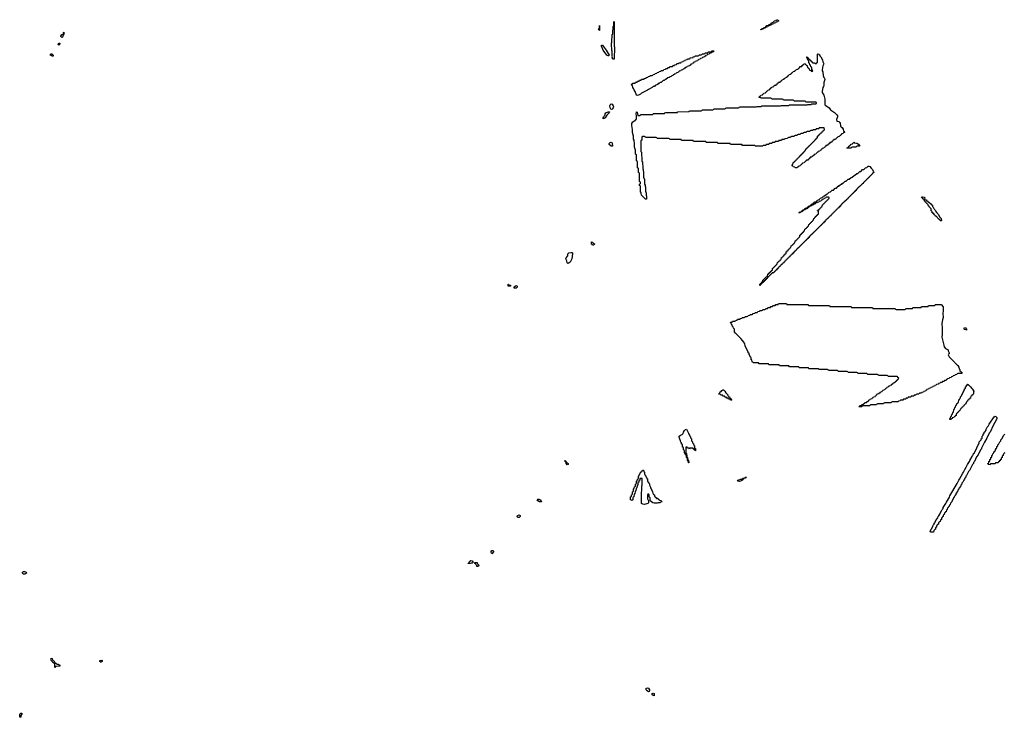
# Model space of a CAD drawing. Header units: inches. Extents: x 2550115 to 2887259, y 311850 to 494471.
# Tile 72 of 115: x 2709609 to 2729720, y 440128 to 454371. Entities that reach past the tile are written whole.
import ezdxf

# ---------------------------------------------------------------- set-up
doc = ezdxf.new("R2010")
doc.units = ezdxf.units.IN
doc.header["$MEASUREMENT"] = 0
for name, color, linetype in [('C7404', 7, 'Continuous'), ('C7414', 7, 'Continuous'), ('C7415', 7, 'Continuous'), ('C7424', 7, 'Continuous'), ('C7425', 7, 'Continuous')]:
    doc.layers.add(name, color=color, linetype=linetype)

msp = doc.modelspace()

# ---------------------------------------------------------------- linework, layer by layer
at = {"layer": 'C7404', "color": 6}
for points in [[(2709710, 443049), (2709689, 443050), (2709669, 443070), (2709669, 443090), (2709690, 443106), (2709710, 443106), (2709730, 443098), (2709742, 443090), (2709750, 443074), (2709751, 443070), (2709730, 443054)], [(2709630, 440128), (2709609, 440129), (2709609, 440190), (2709630, 440212), (2709650, 440211), (2709651, 440190), (2709632, 440168)]]:
    msp.add_lwpolyline(points, close=True, dxfattribs=at)
at = {"layer": 'C7414', "color": 6}
for points in [[(2719630, 448928), (2719586, 448930), (2719588, 448970), (2719594, 448970), (2719598, 448958), (2719634, 448950), (2719634, 448930)], [(2719750, 448888), (2719706, 448890), (2719710, 448914), (2719726, 448930), (2719750, 448941), (2719760, 448940), (2719771, 448930), (2719771, 448910)], [(2719810, 444209), (2719786, 444210), (2719776, 444216), (2719769, 444230), (2719778, 444250), (2719810, 444265), (2719831, 444250), (2719831, 444229)], [(2719250, 443468), (2719238, 443490), (2719238, 443510), (2719250, 443532), (2719270, 443532), (2719292, 443510)], [(2718768, 443268), (2718770, 443274), (2718782, 443278), (2718798, 443310), (2718826, 443330), (2718850, 443322), (2718874, 443290), (2718850, 443278), (2718830, 443278), (2718810, 443269)], [(2718970, 443209), (2718948, 443210), (2718946, 443230), (2718926, 443250), (2718922, 443262), (2718906, 443270), (2718906, 443290), (2718952, 443290), (2718954, 443270), (2718991, 443230)], [(2710330, 441146), (2710327, 441207), (2710322, 441222), (2710310, 441226), (2710302, 441242), (2710286, 441250), (2710282, 441262), (2710270, 441266), (2710262, 441282), (2710250, 441286), (2710250, 441332), (2710272, 441330), (2710278, 441298), (2710294, 441290), (2710298, 441278), (2710310, 441274), (2710318, 441258), (2710330, 441254), (2710334, 441234), (2710350, 441232), (2710371, 441211), (2710394, 441210), (2710430, 441194), (2710430, 441169), (2710352, 441168), (2710338, 441162)], [(2711270, 441249), (2711262, 441262), (2711247, 441267), (2711246, 441290), (2711290, 441294), (2711294, 441290), (2711292, 441270), (2711278, 441262)]]:
    msp.add_lwpolyline(points, close=True, dxfattribs=at)
at = {"layer": 'C7415', "color": 6}
for points in [[(2710470, 454009), (2710450, 454028), (2710450, 454034), (2710470, 454071), (2710488, 454072), (2710502, 454078), (2710506, 454110), (2710510, 454114), (2710514, 454110), (2710514, 454070), (2710498, 454062), (2710490, 454026), (2710484, 454016)], [(2710410, 453846), (2710402, 453862), (2710388, 453870), (2710407, 453873), (2710410, 453891), (2710431, 453891), (2710432, 453870), (2710414, 453866)], [(2710268, 453628), (2710262, 453642), (2710230, 453646), (2710226, 453650), (2710242, 453658), (2710247, 453673), (2710270, 453674), (2710278, 453658), (2710294, 453650), (2710294, 453630), (2710290, 453628)]]:
    msp.add_lwpolyline(points, close=True, dxfattribs=at)
at = {"layer": 'C7424', "color": 6}
for points in [[(2725797, 450000), (2725794, 449990), (2725778, 449982), (2725770, 449966), (2725758, 449962), (2725750, 449946), (2725738, 449942), (2725730, 449926), (2725718, 449922), (2725710, 449906), (2725698, 449902), (2725690, 449886), (2725678, 449882), (2725670, 449866), (2725658, 449862), (2725654, 449850), (2725638, 449842), (2725634, 449830), (2725618, 449822), (2725610, 449806), (2725598, 449802), (2725590, 449786), (2725578, 449782), (2725570, 449766), (2725558, 449762), (2725550, 449746), (2725538, 449742), (2725530, 449726), (2725518, 449722), (2725514, 449710), (2725498, 449702), (2725494, 449690), (2725478, 449682), (2725470, 449666), (2725458, 449662), (2725454, 449650), (2725438, 449642), (2725434, 449630), (2725418, 449622), (2725410, 449606), (2725398, 449602), (2725390, 449586), (2725378, 449582), (2725374, 449570), (2725358, 449562), (2725354, 449550), (2725338, 449542), (2725330, 449526), (2725318, 449522), (2725310, 449506), (2725298, 449502), (2725294, 449490), (2725278, 449482), (2725270, 449466), (2725258, 449462), (2725250, 449446), (2725238, 449442), (2725230, 449426), (2725218, 449422), (2725214, 449410), (2725198, 449402), (2725190, 449386), (2725178, 449382), (2725174, 449370), (2725158, 449362), (2725150, 449346), (2725138, 449342), (2725134, 449330), (2725118, 449322), (2725110, 449306), (2725098, 449302), (2725090, 449286), (2725078, 449282), (2725070, 449266), (2725058, 449262), (2725050, 449246), (2725038, 449242), (2725034, 449230), (2725018, 449222), (2725010, 449206), (2724978, 449202), (2724973, 449187), (2724958, 449182), (2724953, 449167), (2724938, 449162), (2724933, 449147), (2724918, 449142), (2724913, 449127), (2724898, 449122), (2724893, 449107), (2724878, 449102), (2724873, 449087), (2724858, 449082), (2724853, 449067), (2724838, 449062), (2724833, 449047), (2724818, 449042), (2724813, 449027), (2724798, 449022), (2724793, 449007), (2724778, 449002), (2724773, 448987), (2724758, 448982), (2724753, 448967), (2724738, 448962), (2724730, 448946), (2724726, 448946), (2724727, 448973), (2724742, 448978), (2724747, 448993), (2724762, 448998), (2724767, 449013), (2724782, 449018), (2724787, 449053), (2724802, 449058), (2724807, 449073), (2724822, 449078), (2724827, 449093), (2724842, 449098), (2724847, 449113), (2724862, 449118), (2724867, 449133), (2724882, 449138), (2724887, 449173), (2724902, 449178), (2724907, 449193), (2724922, 449198), (2724927, 449213), (2724942, 449218), (2724947, 449233), (2724962, 449238), (2724967, 449253), (2724982, 449258), (2724987, 449293), (2725002, 449298), (2725007, 449313), (2725022, 449318), (2725027, 449333), (2725042, 449338), (2725047, 449353), (2725062, 449358), (2725067, 449373), (2725082, 449378), (2725087, 449413), (2725102, 449418), (2725107, 449433), (2725122, 449438), (2725127, 449453), (2725142, 449458), (2725147, 449473), (2725162, 449478), (2725167, 449513), (2725182, 449518), (2725187, 449533), (2725202, 449538), (2725207, 449553), (2725222, 449558), (2725227, 449573), (2725242, 449578), (2725247, 449593), (2725262, 449598), (2725267, 449633), (2725282, 449638), (2725287, 449653), (2725302, 449658), (2725307, 449673), (2725322, 449678), (2725327, 449693), (2725342, 449698), (2725347, 449713), (2725362, 449718), (2725367, 449753), (2725382, 449758), (2725387, 449773), (2725402, 449778), (2725407, 449793), (2725422, 449798), (2725427, 449813), (2725442, 449818), (2725447, 449853), (2725462, 449858), (2725467, 449873), (2725482, 449878), (2725487, 449893), (2725502, 449898), (2725507, 449913), (2725522, 449918), (2725527, 449933), (2725542, 449938), (2725547, 449973), (2725562, 449978), (2725567, 449993), (2725582, 449998), (2725583, 450000)], [(2729733, 445527), (2729718, 445522), (2729713, 445507), (2729698, 445502), (2729694, 445470), (2729678, 445462), (2729674, 445430), (2729658, 445422), (2729654, 445390), (2729638, 445382), (2729633, 445367), (2729618, 445362), (2729613, 445347), (2729598, 445342), (2729593, 445327), (2729538, 445322), (2729530, 445306), (2729450, 445306), (2729438, 445302), (2729430, 445286), (2729387, 445287), (2729386, 445310), (2729402, 445318), (2729406, 445350), (2729422, 445358), (2729426, 445390), (2729442, 445398), (2729448, 445430), (2729462, 445438), (2729468, 445470), (2729482, 445478), (2729488, 445510), (2729502, 445518), (2729508, 445532), (2729509, 445551), (2729526, 445554), (2729530, 445574), (2729547, 445593), (2729550, 445614), (2729568, 445632), (2729570, 445654), (2729588, 445672), (2729589, 445690), (2729609, 445711), (2729630, 445754), (2729648, 445772), (2729649, 445790), (2729669, 445811), (2729709, 445890), (2729728, 445910)]]:
    msp.add_lwpolyline(points, dxfattribs=at)
for points in [[(2721330, 449769), (2721306, 449770), (2721302, 449782), (2721288, 449788), (2721290, 449834), (2721310, 449832), (2721314, 449814), (2721330, 449812), (2721350, 449792), (2721350, 449786)], [(2720810, 449395), (2720798, 449398), (2720790, 449406), (2720783, 449450), (2720767, 449490), (2720769, 449510), (2720806, 449550), (2720808, 449590), (2720816, 449604), (2720826, 449610), (2720870, 449619), (2720890, 449616), (2720898, 449610), (2720903, 449590), (2720887, 449490), (2720850, 449422), (2720830, 449409)], [(2725290, 448554), (2725710, 448554), (2725718, 448538), (2725730, 448534), (2726150, 448534), (2726158, 448518), (2726170, 448514), (2726590, 448514), (2726598, 448498), (2726610, 448494), (2727030, 448494), (2727038, 448478), (2727050, 448474), (2727490, 448474), (2727498, 448458), (2727510, 448454), (2727690, 448454), (2727702, 448458), (2727710, 448474), (2727830, 448474), (2727842, 448478), (2727850, 448494), (2728010, 448494), (2728022, 448498), (2728030, 448514), (2728150, 448514), (2728162, 448518), (2728170, 448534), (2728290, 448534), (2728302, 448538), (2728310, 448554), (2728430, 448554), (2728470, 448512), (2728472, 448492), (2728470, 448430), (2728461, 448370), (2728469, 448290), (2728456, 448244), (2728447, 448167), (2728452, 448070), (2728450, 447950), (2728444, 447890), (2728484, 447724), (2728495, 447695), (2728520, 447660), (2728530, 447651), (2728572, 447632), (2728572, 447610), (2728592, 447570), (2728592, 447550), (2728578, 447542), (2728574, 447530), (2728591, 447490), (2728638, 447438), (2728711, 447370), (2728716, 447356), (2728730, 447351), (2728736, 447336), (2728750, 447331), (2728757, 447317), (2728771, 447310), (2728790, 447274), (2728800, 447240), (2728811, 447230), (2728813, 447193), (2728834, 447190), (2728838, 447178), (2728850, 447174), (2728850, 447146), (2728770, 447146), (2728758, 447142), (2728753, 447127), (2728718, 447122), (2728710, 447106), (2728678, 447102), (2728670, 447086), (2728638, 447082), (2728633, 447067), (2728598, 447062), (2728590, 447046), (2728558, 447042), (2728553, 447027), (2728538, 447022), (2728533, 447007), (2728498, 447002), (2728493, 446987), (2728458, 446982), (2728450, 446966), (2728418, 446962), (2728413, 446947), (2728378, 446942), (2728373, 446927), (2728338, 446922), (2728330, 446906), (2728298, 446902), (2728293, 446887), (2728258, 446882), (2728253, 446867), (2728218, 446862), (2728210, 446846), (2728178, 446842), (2728170, 446826), (2728138, 446822), (2728133, 446807), (2728118, 446802), (2728113, 446787), (2728078, 446782), (2728070, 446766), (2728038, 446762), (2728030, 446746), (2727990, 446746), (2727978, 446742), (2727970, 446726), (2727930, 446726), (2727918, 446722), (2727913, 446707), (2727878, 446702), (2727870, 446686), (2727830, 446686), (2727818, 446682), (2727810, 446666), (2727770, 446666), (2727758, 446662), (2727750, 446646), (2727718, 446642), (2727710, 446626), (2727670, 446626), (2727658, 446622), (2727650, 446606), (2727610, 446606), (2727598, 446602), (2727593, 446587), (2727558, 446582), (2727550, 446566), (2727430, 446566), (2727418, 446562), (2727410, 446546), (2727270, 446546), (2727258, 446542), (2727250, 446526), (2727130, 446526), (2727118, 446522), (2727110, 446506), (2726990, 446506), (2726978, 446502), (2726970, 446486), (2726830, 446486), (2726818, 446482), (2726810, 446466), (2726750, 446466), (2726746, 446470), (2726762, 446478), (2726770, 446492), (2726802, 446498), (2726810, 446514), (2726842, 446518), (2726846, 446530), (2726862, 446538), (2726870, 446554), (2726902, 446558), (2726910, 446574), (2726942, 446578), (2726950, 446612), (2726967, 446613), (2726982, 446618), (2726990, 446632), (2727022, 446638), (2727026, 446650), (2727042, 446658), (2727046, 446670), (2727082, 446678), (2727086, 446690), (2727102, 446698), (2727110, 446714), (2727122, 446718), (2727126, 446730), (2727162, 446738), (2727166, 446750), (2727186, 446754), (2727190, 446772), (2727222, 446778), (2727226, 446790), (2727242, 446798), (2727246, 446810), (2727282, 446818), (2727286, 446830), (2727302, 446838), (2727306, 446850), (2727322, 446858), (2727326, 446870), (2727350, 446874), (2727370, 446894), (2727382, 446898), (2727388, 446912), (2727422, 446918), (2727426, 446930), (2727442, 446938), (2727450, 446954), (2727470, 446954), (2727487, 446973), (2727502, 446978), (2727507, 446993), (2727522, 446998), (2727527, 447013), (2727542, 447018), (2727547, 447033), (2727562, 447038), (2727566, 447050), (2727562, 447062), (2727547, 447067), (2727542, 447082), (2727530, 447086), (2727350, 447086), (2727342, 447102), (2727330, 447106), (2727150, 447106), (2727142, 447122), (2727130, 447126), (2726930, 447126), (2726922, 447142), (2726910, 447146), (2726730, 447146), (2726722, 447162), (2726710, 447166), (2726530, 447166), (2726522, 447182), (2726510, 447186), (2726330, 447186), (2726322, 447202), (2726310, 447206), (2726130, 447206), (2726122, 447222), (2726110, 447226), (2725930, 447226), (2725922, 447242), (2725910, 447246), (2725730, 447246), (2725722, 447262), (2725710, 447266), (2725530, 447266), (2725522, 447282), (2725510, 447286), (2725330, 447286), (2725322, 447302), (2725310, 447306), (2725130, 447306), (2725122, 447322), (2725110, 447326), (2724910, 447326), (2724902, 447342), (2724890, 447346), (2724710, 447346), (2724702, 447362), (2724690, 447366), (2724590, 447366), (2724582, 447382), (2724570, 447386), (2724566, 447426), (2724549, 447430), (2724548, 447468), (2724542, 447482), (2724530, 447486), (2724522, 447522), (2724510, 447526), (2724506, 447566), (2724490, 447568), (2724489, 447590), (2724430, 447708), (2724418, 447758), (2724410, 447766), (2724402, 447790), (2724370, 447819), (2724340, 447860), (2724240, 447960), (2724226, 447970), (2724222, 447982), (2724207, 447987), (2724206, 448050), (2724188, 448070), (2724182, 448102), (2724170, 448106), (2724162, 448142), (2724146, 448150), (2724142, 448182), (2724130, 448186), (2724127, 448193), (2724162, 448198), (2724170, 448214), (2724210, 448214), (2724222, 448218), (2724227, 448233), (2724262, 448238), (2724270, 448254), (2724310, 448254), (2724322, 448258), (2724327, 448273), (2724362, 448278), (2724370, 448294), (2724410, 448294), (2724422, 448298), (2724430, 448314), (2724470, 448314), (2724482, 448318), (2724487, 448333), (2724522, 448338), (2724530, 448354), (2724570, 448354), (2724582, 448358), (2724587, 448373), (2724622, 448378), (2724630, 448394), (2724670, 448394), (2724682, 448398), (2724687, 448413), (2724722, 448418), (2724730, 448434), (2724770, 448434), (2724782, 448438), (2724790, 448454), (2724830, 448454), (2724842, 448458), (2724847, 448473), (2724882, 448478), (2724890, 448494), (2724930, 448494), (2724942, 448498), (2724947, 448513), (2724982, 448518), (2724990, 448534), (2725030, 448534), (2725042, 448538), (2725050, 448554), (2725090, 448554), (2725102, 448558), (2725110, 448574), (2725270, 448574), (2725278, 448558)], [(2728950, 448029), (2728938, 448038), (2728910, 448044), (2728902, 448050), (2728899, 448070), (2728910, 448085), (2728930, 448082), (2728951, 448050)], [(2728630, 446206), (2728607, 446207), (2728606, 446230), (2728622, 446238), (2728626, 446270), (2728642, 446278), (2728646, 446310), (2728662, 446318), (2728666, 446350), (2728682, 446358), (2728688, 446410), (2728702, 446418), (2728710, 446454), (2728722, 446458), (2728730, 446494), (2728742, 446498), (2728750, 446534), (2728762, 446538), (2728770, 446554), (2728782, 446558), (2728789, 446610), (2728806, 446614), (2728810, 446634), (2728826, 446650), (2728828, 446670), (2728846, 446690), (2728850, 446714), (2728868, 446732), (2728870, 446754), (2728888, 446772), (2728890, 446794), (2728908, 446812), (2728910, 446832), (2728929, 446851), (2728930, 446872), (2728949, 446891), (2728949, 446910), (2728967, 446913), (2728969, 446930), (2728974, 446930), (2728978, 446918), (2728990, 446914), (2729030, 446878), (2729058, 446838), (2729070, 446831), (2729094, 446794), (2729102, 446790), (2729094, 446770), (2729094, 446730), (2729078, 446722), (2729074, 446710), (2729058, 446702), (2729050, 446686), (2729038, 446682), (2729030, 446646), (2729018, 446642), (2729014, 446630), (2728998, 446622), (2728990, 446606), (2728978, 446602), (2728970, 446586), (2728958, 446582), (2728954, 446570), (2728938, 446562), (2728934, 446530), (2728918, 446522), (2728910, 446506), (2728898, 446502), (2728894, 446490), (2728878, 446482), (2728870, 446466), (2728858, 446462), (2728850, 446446), (2728838, 446442), (2728833, 446427), (2728818, 446422), (2728814, 446390), (2728798, 446382), (2728794, 446370), (2728778, 446362), (2728770, 446346), (2728758, 446342), (2728753, 446327), (2728738, 446322), (2728734, 446290), (2728718, 446282), (2728710, 446266), (2728698, 446262), (2728690, 446246), (2728658, 446242), (2728653, 446227), (2728638, 446222)], [(2724130, 446606), (2724122, 446622), (2724090, 446626), (2724082, 446642), (2724050, 446646), (2724042, 446662), (2724010, 446666), (2724002, 446682), (2723970, 446686), (2723962, 446702), (2723930, 446706), (2723922, 446722), (2723886, 446726), (2723886, 446730), (2723902, 446738), (2723918, 446770), (2723937, 446783), (2723950, 446802), (2723970, 446811), (2723990, 446811), (2723998, 446798), (2724011, 446790), (2724031, 446751), (2724070, 446714), (2724074, 446694), (2724090, 446692), (2724094, 446674), (2724110, 446672), (2724118, 446638), (2724130, 446634), (2724138, 446618), (2724154, 446610), (2724150, 446606)], [(2728270, 443908), (2728210, 443910), (2728207, 443930), (2728230, 443978), (2728259, 444021), (2728270, 444051), (2728287, 444073), (2728290, 444091), (2728301, 444099), (2728310, 444122), (2728323, 444137), (2728330, 444158), (2728359, 444201), (2728370, 444231), (2728380, 444240), (2728403, 444277), (2728410, 444298), (2728439, 444341), (2728450, 444371), (2728468, 444392), (2728474, 444410), (2728525, 444495), (2728530, 444511), (2728540, 444520), (2728598, 444622), (2728610, 444651), (2728757, 444903), (2728790, 444970), (2728807, 444993), (2728870, 445110), (2728885, 445130), (2728914, 445190), (2728944, 445236), (2728970, 445291), (2729009, 445350), (2729014, 445370), (2729064, 445450), (2729069, 445471), (2729084, 445490), (2729089, 445511), (2729109, 445530), (2729208, 445730), (2729207, 445753), (2729246, 445790), (2729247, 445813), (2729266, 445830), (2729266, 445870), (2729286, 445890), (2729290, 445914), (2729302, 445918), (2729308, 445932), (2729309, 445950), (2729326, 445954), (2729326, 445966), (2729348, 445992), (2729350, 446014), (2729370, 446052), (2729389, 446071), (2729410, 446112), (2729510, 446262), (2729530, 446276), (2729550, 446271), (2729570, 446250), (2729570, 446230), (2729563, 446210), (2729495, 446085), (2729430, 445949), (2729413, 445927), (2729366, 445830), (2729316, 445744), (2729270, 445649), (2729254, 445626), (2729251, 445610), (2729234, 445586), (2729230, 445569), (2729198, 445522), (2729185, 445490), (2729155, 445445), (2729111, 445350), (2729091, 445330), (2729090, 445309), (2729071, 445289), (2729010, 445168), (2728991, 445149), (2728950, 445066), (2728932, 445048), (2728931, 445030), (2728911, 445009), (2728910, 444988), (2728891, 444969), (2728870, 444926), (2728852, 444908), (2728850, 444886), (2728832, 444868), (2728830, 444848), (2728812, 444830), (2728811, 444810), (2728794, 444806), (2728790, 444786), (2728773, 444767), (2728770, 444746), (2728752, 444728), (2728750, 444706), (2728738, 444702), (2728732, 444688), (2728731, 444670), (2728714, 444666), (2728710, 444646), (2728693, 444627), (2728690, 444606), (2728678, 444602), (2728672, 444570), (2728658, 444562), (2728652, 444548), (2728650, 444526), (2728638, 444522), (2728630, 444506), (2728618, 444502), (2728612, 444470), (2728598, 444462), (2728590, 444426), (2728578, 444422), (2728574, 444410), (2728558, 444402), (2728554, 444370), (2728538, 444362), (2728530, 444326), (2728518, 444322), (2728510, 444306), (2728498, 444302), (2728494, 444270), (2728478, 444262), (2728474, 444250), (2728474, 444230), (2728458, 444222), (2728450, 444206), (2728438, 444202), (2728434, 444170), (2728418, 444162), (2728412, 444128), (2728398, 444122), (2728390, 444106), (2728378, 444102), (2728374, 444070), (2728358, 444062), (2728350, 444046), (2728338, 444042), (2728334, 444010), (2728318, 444002), (2728314, 443990), (2728314, 443970), (2728298, 443962), (2728290, 443946), (2728278, 443942), (2728274, 443910)], [(2723410, 445566), (2723402, 445582), (2723387, 445587), (2723382, 445602), (2723367, 445607), (2723362, 445622), (2723350, 445626), (2723310, 445626), (2723298, 445622), (2723290, 445606), (2723282, 445622), (2723250, 445626), (2723242, 445642), (2723230, 445646), (2723218, 445642), (2723212, 445590), (2723214, 445530), (2723218, 445518), (2723231, 445511), (2723234, 445450), (2723238, 445438), (2723251, 445431), (2723253, 445393), (2723258, 445378), (2723271, 445370), (2723274, 445326), (2723270, 445326), (2723262, 445362), (2723249, 445370), (2723247, 445407), (2723242, 445422), (2723229, 445430), (2723227, 445467), (2723222, 445482), (2723210, 445486), (2723202, 445522), (2723190, 445526), (2723187, 445567), (2723182, 445582), (2723170, 445586), (2723167, 445627), (2723162, 445642), (2723150, 445646), (2723147, 445687), (2723142, 445702), (2723130, 445706), (2723126, 445730), (2723110, 445746), (2723108, 445770), (2723090, 445806), (2723088, 445828), (2723078, 445850), (2723078, 445870), (2723108, 445890), (2723139, 445901), (2723158, 445922), (2723170, 445951), (2723190, 445981), (2723210, 446005), (2723230, 446011), (2723272, 445930), (2723274, 445910), (2723292, 445890), (2723294, 445870), (2723310, 445854), (2723312, 445832), (2723330, 445814), (2723333, 445773), (2723350, 445754), (2723354, 445730), (2723372, 445710), (2723378, 445678), (2723392, 445670), (2723394, 445630), (2723398, 445618), (2723410, 445614), (2723414, 445590), (2723414, 445570)], [(2720790, 445286), (2720770, 445308), (2720768, 445328), (2720762, 445342), (2720750, 445346), (2720746, 445374), (2720754, 445366), (2720754, 445354), (2720771, 445350), (2720773, 445333), (2720790, 445331), (2720797, 445317), (2720810, 445311), (2720810, 445288)], [(2722630, 444498), (2722570, 444501), (2722538, 444510), (2722489, 444549), (2722487, 444607), (2722466, 444630), (2722466, 444670), (2722462, 444682), (2722450, 444686), (2722438, 444682), (2722434, 444670), (2722434, 444590), (2722452, 444550), (2722452, 444510), (2722442, 444490), (2722370, 444470), (2722337, 444477), (2722308, 444490), (2722308, 444728), (2722318, 444750), (2722318, 444850), (2722326, 444870), (2722326, 444990), (2722322, 445002), (2722310, 445006), (2722278, 445002), (2722274, 444970), (2722258, 444962), (2722254, 444950), (2722254, 444930), (2722238, 444922), (2722232, 444868), (2722218, 444862), (2722212, 444810), (2722198, 444802), (2722192, 444750), (2722178, 444742), (2722172, 444690), (2722158, 444682), (2722152, 444630), (2722138, 444622), (2722134, 444610), (2722130, 444566), (2722118, 444562), (2722110, 444549), (2722102, 444562), (2722086, 444570), (2722086, 444630), (2722102, 444638), (2722107, 444673), (2722122, 444678), (2722126, 444690), (2722126, 444730), (2722142, 444738), (2722146, 444750), (2722146, 444790), (2722162, 444798), (2722167, 444833), (2722182, 444838), (2722186, 444850), (2722186, 444890), (2722202, 444898), (2722206, 444910), (2722206, 444950), (2722222, 444958), (2722226, 444990), (2722242, 444998), (2722246, 445010), (2722246, 445050), (2722262, 445058), (2722266, 445090), (2722282, 445098), (2722290, 445132), (2722306, 445134), (2722310, 445152), (2722326, 445154), (2722330, 445172), (2722350, 445174), (2722358, 445138), (2722371, 445130), (2722373, 445093), (2722378, 445078), (2722390, 445074), (2722398, 445038), (2722410, 445034), (2722418, 444998), (2722430, 444994), (2722433, 444953), (2722438, 444938), (2722450, 444934), (2722452, 444912), (2722470, 444894), (2722472, 444870), (2722492, 444830), (2722493, 444813), (2722510, 444794), (2722512, 444772), (2722530, 444754), (2722532, 444730), (2722544, 444704), (2722558, 444678), (2722572, 444670), (2722578, 444638), (2722590, 444634), (2722598, 444618), (2722613, 444613), (2722618, 444598), (2722650, 444594), (2722658, 444578), (2722673, 444573), (2722678, 444558), (2722713, 444553), (2722718, 444538), (2722734, 444530), (2722698, 444522), (2722690, 444509), (2722653, 444507)], [(2724310, 444943), (2724268, 444950), (2724286, 444970), (2724330, 444991), (2724349, 444991), (2724378, 445002), (2724386, 445010), (2724408, 445012), (2724422, 445018), (2724426, 445030), (2724452, 445032), (2724446, 445026), (2724434, 445026), (2724432, 445010), (2724412, 445008), (2724398, 445002), (2724394, 444990), (2724378, 444982), (2724371, 444970), (2724330, 444947)], [(2720270, 444528), (2720226, 444530), (2720190, 444549), (2720179, 444570), (2720190, 444581), (2720210, 444583), (2720242, 444570), (2720258, 444538), (2720270, 444534)], [(2722450, 440649), (2722422, 440670), (2722404, 440690), (2722399, 440710), (2722410, 440725), (2722430, 440731), (2722450, 440721), (2722471, 440690), (2722470, 440666), (2722464, 440656)], [(2722570, 440569), (2722550, 440575), (2722529, 440590), (2722530, 440614), (2722550, 440622), (2722570, 440611)]]:
    msp.add_lwpolyline(points, close=True, dxfattribs=at)
at = {"layer": 'C7425', "color": 6}
for points in [[(2721750, 453566), (2721730, 453568), (2721709, 453590), (2721715, 453610), (2721709, 453629), (2721709, 453729), (2721704, 453750), (2721698, 453870), (2721698, 453890), (2721706, 453910), (2721708, 454070), (2721722, 454078), (2721726, 454090), (2721728, 454230), (2721742, 454238), (2721746, 454250), (2721746, 454330), (2721750, 454334), (2721751, 453830), (2721755, 453810)], [(2724746, 454166), (2724746, 454170), (2724762, 454178), (2724766, 454190), (2724802, 454198), (2724810, 454214), (2724842, 454218), (2724846, 454230), (2724862, 454238), (2724866, 454250), (2724902, 454258), (2724910, 454274), (2724942, 454278), (2724946, 454290), (2724962, 454298), (2724966, 454310), (2725002, 454318), (2725006, 454330), (2725022, 454338), (2725026, 454350), (2725062, 454358), (2725070, 454371), (2725094, 454370), (2725098, 454358), (2725110, 454354), (2725112, 454350), (2725098, 454342), (2725094, 454330), (2725058, 454322), (2725050, 454308), (2725018, 454302), (2725014, 454290), (2724978, 454282), (2724970, 454268), (2724938, 454262), (2724934, 454250), (2724898, 454242), (2724890, 454228), (2724858, 454222), (2724850, 454208), (2724818, 454202), (2724810, 454188), (2724778, 454182), (2724770, 454168)], [(2721450, 454149), (2721430, 454170), (2721449, 454211), (2721450, 454254), (2721454, 454194)], [(2721630, 453633), (2721604, 453650), (2721526, 453750), (2721490, 453828), (2721490, 453854), (2721510, 453852), (2721530, 453832), (2721590, 453750), (2721647, 453650), (2721644, 453636)], [(2722230, 452824), (2722209, 452830), (2722182, 452902), (2722160, 452940), (2722150, 452949), (2722146, 452966), (2722130, 452988), (2722128, 453028), (2722109, 453030), (2722108, 453052), (2722122, 453058), (2722130, 453074), (2722170, 453074), (2722182, 453078), (2722187, 453093), (2722222, 453098), (2722230, 453114), (2722262, 453118), (2722270, 453134), (2722302, 453138), (2722310, 453154), (2722350, 453154), (2722362, 453158), (2722367, 453173), (2722402, 453178), (2722407, 453193), (2722442, 453198), (2722450, 453214), (2722482, 453218), (2722490, 453234), (2722530, 453234), (2722542, 453238), (2722547, 453253), (2722582, 453258), (2722590, 453274), (2722622, 453278), (2722630, 453294), (2722662, 453298), (2722670, 453314), (2722702, 453318), (2722710, 453334), (2722750, 453334), (2722762, 453338), (2722767, 453353), (2722802, 453358), (2722810, 453374), (2722842, 453378), (2722850, 453394), (2722882, 453398), (2722890, 453414), (2722930, 453414), (2722942, 453418), (2722947, 453433), (2722982, 453438), (2722987, 453453), (2723022, 453458), (2723030, 453474), (2723062, 453478), (2723070, 453494), (2723110, 453494), (2723122, 453498), (2723127, 453513), (2723162, 453518), (2723170, 453534), (2723202, 453538), (2723207, 453553), (2723242, 453558), (2723250, 453574), (2723290, 453574), (2723302, 453578), (2723307, 453593), (2723362, 453598), (2723367, 453613), (2723402, 453618), (2723410, 453634), (2723470, 453634), (2723482, 453638), (2723490, 453654), (2723530, 453654), (2723542, 453658), (2723550, 453674), (2723590, 453674), (2723602, 453678), (2723610, 453694), (2723650, 453694), (2723662, 453698), (2723670, 453714), (2723730, 453714), (2723742, 453718), (2723750, 453734), (2723793, 453733), (2723790, 453726), (2723778, 453722), (2723774, 453710), (2723738, 453702), (2723730, 453688), (2723698, 453682), (2723690, 453666), (2723658, 453662), (2723650, 453646), (2723618, 453642), (2723614, 453630), (2723598, 453622), (2723594, 453610), (2723558, 453602), (2723550, 453586), (2723518, 453582), (2723510, 453566), (2723478, 453562), (2723474, 453550), (2723458, 453542), (2723454, 453530), (2723418, 453522), (2723410, 453508), (2723378, 453502), (2723370, 453486), (2723358, 453482), (2723354, 453470), (2723318, 453462), (2723314, 453450), (2723298, 453442), (2723294, 453430), (2723258, 453422), (2723250, 453408), (2723218, 453402), (2723214, 453390), (2723194, 453386), (2723191, 453369), (2723172, 453368), (2723158, 453362), (2723150, 453348), (2723118, 453342), (2723110, 453328), (2723078, 453322), (2723074, 453310), (2723058, 453302), (2723054, 453290), (2723032, 453288), (2723018, 453282), (2723010, 453268), (2722978, 453262), (2722974, 453250), (2722954, 453246), (2722950, 453229), (2722932, 453228), (2722914, 453210), (2722892, 453208), (2722874, 453190), (2722850, 453186), (2722810, 453149), (2722792, 453148), (2722774, 453130), (2722752, 453128), (2722712, 453090), (2722691, 453089), (2722670, 453069), (2722652, 453068), (2722634, 453050), (2722591, 453029), (2722572, 453010), (2722550, 453008), (2722530, 452989), (2722451, 452949), (2722432, 452930), (2722311, 452869), (2722292, 452850), (2722250, 452829)], [(2726434, 452094), (2726446, 452094), (2726452, 452088), (2726454, 452070), (2726438, 452062), (2726430, 452046), (2726398, 452042), (2726393, 452027), (2726378, 452022), (2726374, 452010), (2726358, 452002), (2726350, 451986), (2726318, 451982), (2726313, 451967), (2726298, 451962), (2726294, 451950), (2726278, 451942), (2726270, 451926), (2726238, 451922), (2726233, 451907), (2726218, 451902), (2726214, 451890), (2726198, 451882), (2726190, 451866), (2726158, 451862), (2726153, 451847), (2726138, 451842), (2726134, 451830), (2726118, 451822), (2726110, 451806), (2726078, 451802), (2726073, 451787), (2726058, 451782), (2726054, 451770), (2726038, 451762), (2726030, 451746), (2725998, 451742), (2725993, 451727), (2725978, 451722), (2725974, 451710), (2725958, 451702), (2725950, 451686), (2725918, 451682), (2725913, 451667), (2725898, 451662), (2725894, 451650), (2725878, 451642), (2725870, 451626), (2725838, 451622), (2725833, 451607), (2725818, 451602), (2725814, 451590), (2725798, 451582), (2725790, 451566), (2725758, 451562), (2725753, 451547), (2725738, 451542), (2725734, 451530), (2725718, 451522), (2725710, 451506), (2725678, 451502), (2725673, 451487), (2725658, 451482), (2725654, 451470), (2725638, 451462), (2725630, 451446), (2725598, 451442), (2725593, 451427), (2725578, 451422), (2725574, 451410), (2725558, 451402), (2725550, 451386), (2725518, 451382), (2725513, 451367), (2725498, 451362), (2725490, 451346), (2725450, 451346), (2725442, 451362), (2725410, 451366), (2725402, 451382), (2725387, 451387), (2725386, 451410), (2725402, 451418), (2725407, 451453), (2725422, 451458), (2725427, 451473), (2725442, 451478), (2725447, 451493), (2725462, 451498), (2725467, 451513), (2725482, 451518), (2725487, 451533), (2725502, 451538), (2725507, 451553), (2725522, 451558), (2725527, 451573), (2725542, 451578), (2725547, 451593), (2725562, 451598), (2725567, 451613), (2725582, 451618), (2725587, 451633), (2725602, 451638), (2725607, 451653), (2725622, 451658), (2725627, 451673), (2725642, 451678), (2725647, 451693), (2725662, 451698), (2725667, 451733), (2725682, 451738), (2725687, 451753), (2725702, 451758), (2725707, 451773), (2725722, 451778), (2725727, 451793), (2725742, 451798), (2725747, 451813), (2725762, 451818), (2725767, 451833), (2725782, 451838), (2725787, 451853), (2725802, 451858), (2725807, 451873), (2725822, 451878), (2725827, 451893), (2725842, 451898), (2725847, 451913), (2725862, 451918), (2725867, 451933), (2725882, 451938), (2725887, 451953), (2725902, 451958), (2725907, 451993), (2725922, 451998), (2725927, 452013), (2725942, 452018), (2725947, 452033), (2725962, 452038), (2725967, 452053), (2725982, 452058), (2725987, 452073), (2726002, 452078), (2726007, 452093), (2726022, 452098), (2726027, 452113), (2726042, 452118), (2726046, 452130), (2726042, 452162), (2726030, 452166), (2725950, 452166), (2725938, 452162), (2725930, 452146), (2725890, 452146), (2725878, 452142), (2725870, 452126), (2725830, 452126), (2725818, 452122), (2725810, 452106), (2725770, 452106), (2725758, 452102), (2725750, 452086), (2725690, 452086), (2725678, 452082), (2725670, 452066), (2725630, 452066), (2725618, 452062), (2725610, 452046), (2725570, 452046), (2725558, 452042), (2725550, 452026), (2725510, 452026), (2725498, 452022), (2725490, 452006), (2725450, 452006), (2725438, 452002), (2725430, 451986), (2725370, 451986), (2725358, 451982), (2725350, 451966), (2725310, 451966), (2725298, 451962), (2725293, 451947), (2725238, 451942), (2725230, 451926), (2725190, 451926), (2725178, 451922), (2725170, 451906), (2725130, 451906), (2725118, 451902), (2725110, 451886), (2725050, 451886), (2725038, 451882), (2725030, 451866), (2724990, 451866), (2724978, 451862), (2724970, 451846), (2724930, 451846), (2724918, 451842), (2724910, 451826), (2724870, 451826), (2724858, 451822), (2724850, 451806), (2724810, 451806), (2724798, 451802), (2724790, 451786), (2724630, 451786), (2724622, 451802), (2724610, 451806), (2724370, 451806), (2724362, 451822), (2724350, 451826), (2724130, 451826), (2724122, 451842), (2724110, 451846), (2723870, 451846), (2723862, 451862), (2723850, 451866), (2723630, 451866), (2723622, 451882), (2723610, 451886), (2723370, 451886), (2723362, 451902), (2723350, 451906), (2723130, 451906), (2723122, 451922), (2723110, 451926), (2722890, 451926), (2722882, 451942), (2722870, 451946), (2722630, 451946), (2722622, 451962), (2722610, 451966), (2722390, 451966), (2722382, 451982), (2722370, 451986), (2722330, 451986), (2722318, 451982), (2722314, 451970), (2722314, 451910), (2722298, 451902), (2722294, 451890), (2722294, 451690), (2722298, 451678), (2722312, 451670), (2722314, 451490), (2722318, 451478), (2722331, 451470), (2722334, 451330), (2722342, 451310), (2722344, 451284), (2722351, 451270), (2722353, 451153), (2722371, 451110), (2722372, 451010), (2722382, 450990), (2722382, 450970), (2722391, 450951), (2722392, 450872), (2722402, 450830), (2722402, 450790), (2722411, 450770), (2722410, 450709), (2722389, 450710), (2722308, 450790), (2722306, 450830), (2722302, 450842), (2722289, 450849), (2722286, 450970), (2722282, 450982), (2722270, 450986), (2722268, 450992), (2722268, 451012), (2722282, 451018), (2722286, 451030), (2722286, 451050), (2722282, 451062), (2722268, 451070), (2722266, 451230), (2722262, 451242), (2722249, 451249), (2722246, 451330), (2722242, 451342), (2722229, 451349), (2722226, 451470), (2722222, 451482), (2722209, 451490), (2722206, 451610), (2722202, 451622), (2722190, 451626), (2722189, 451629), (2722188, 451708), (2722169, 451770), (2722169, 451850), (2722158, 451890), (2722158, 451910), (2722149, 451929), (2722149, 451990), (2722129, 452070), (2722129, 452129), (2722122, 452170), (2722109, 452209), (2722109, 452250), (2722130, 452285), (2722150, 452298), (2722162, 452298), (2722172, 452312), (2722188, 452312), (2722189, 452330), (2722203, 452337), (2722209, 452351), (2722210, 452410), (2722201, 452450), (2722210, 452492), (2722222, 452482), (2722238, 452418), (2722270, 452414), (2722282, 452418), (2722286, 452430), (2722293, 452433), (2722530, 452434), (2722542, 452438), (2722546, 452450), (2722553, 452453), (2722770, 452454), (2722782, 452458), (2722788, 452472), (2722810, 452474), (2723030, 452474), (2723042, 452478), (2723046, 452490), (2723053, 452493), (2723270, 452494), (2723282, 452498), (2723288, 452512), (2723310, 452514), (2723530, 452514), (2723542, 452518), (2723546, 452530), (2723553, 452533), (2723770, 452534), (2723782, 452538), (2723786, 452550), (2723793, 452553), (2724010, 452554), (2724022, 452558), (2724030, 452572), (2724290, 452574), (2724302, 452578), (2724310, 452592), (2724650, 452594), (2724670, 452602), (2724750, 452602), (2724770, 452611), (2725150, 452614), (2725170, 452622), (2725310, 452622), (2725330, 452632), (2725690, 452634), (2725710, 452642), (2725770, 452642), (2725790, 452654), (2725870, 452654), (2725882, 452658), (2725886, 452670), (2725882, 452682), (2725870, 452686), (2725670, 452686), (2725662, 452702), (2725650, 452706), (2725430, 452706), (2725422, 452722), (2725410, 452726), (2725210, 452726), (2725202, 452742), (2725190, 452746), (2724970, 452746), (2724962, 452762), (2724950, 452766), (2724750, 452766), (2724742, 452782), (2724710, 452786), (2724706, 452790), (2724722, 452798), (2724727, 452813), (2724742, 452818), (2724747, 452833), (2724782, 452838), (2724787, 452853), (2724802, 452858), (2724807, 452873), (2724842, 452878), (2724847, 452893), (2724862, 452898), (2724867, 452913), (2724882, 452918), (2724887, 452933), (2724922, 452938), (2724927, 452953), (2724942, 452958), (2724947, 452973), (2724962, 452978), (2724967, 452993), (2725002, 452998), (2725007, 453013), (2725022, 453018), (2725030, 453034), (2725062, 453038), (2725067, 453053), (2725082, 453058), (2725087, 453073), (2725102, 453078), (2725107, 453093), (2725142, 453098), (2725147, 453113), (2725162, 453118), (2725167, 453133), (2725182, 453138), (2725187, 453153), (2725222, 453158), (2725227, 453173), (2725242, 453178), (2725250, 453194), (2725282, 453198), (2725287, 453213), (2725302, 453218), (2725307, 453233), (2725322, 453238), (2725327, 453253), (2725362, 453258), (2725367, 453273), (2725382, 453278), (2725387, 453293), (2725402, 453298), (2725407, 453313), (2725442, 453318), (2725447, 453333), (2725462, 453338), (2725470, 453354), (2725502, 453358), (2725507, 453373), (2725522, 453378), (2725527, 453393), (2725542, 453398), (2725547, 453413), (2725582, 453418), (2725587, 453433), (2725602, 453438), (2725607, 453453), (2725622, 453458), (2725630, 453474), (2725653, 453473), (2725658, 453458), (2725673, 453453), (2725678, 453438), (2725693, 453433), (2725698, 453398), (2725713, 453393), (2725718, 453378), (2725734, 453370), (2725738, 453338), (2725774, 453334), (2725778, 453318), (2725790, 453314), (2725802, 453318), (2725806, 453330), (2725802, 453342), (2725786, 453346), (2725786, 453390), (2725782, 453402), (2725767, 453407), (2725762, 453442), (2725747, 453447), (2725742, 453482), (2725726, 453490), (2725726, 453530), (2725722, 453542), (2725707, 453547), (2725702, 453582), (2725686, 453590), (2725686, 453610), (2725693, 453613), (2725698, 453598), (2725713, 453593), (2725718, 453578), (2725730, 453574), (2725738, 453558), (2725753, 453553), (2725758, 453538), (2725773, 453533), (2725778, 453518), (2725793, 453513), (2725798, 453498), (2725810, 453494), (2725850, 453494), (2725858, 453478), (2725870, 453474), (2725882, 453478), (2725887, 453493), (2725902, 453498), (2725906, 453510), (2725906, 453670), (2725910, 453674), (2725930, 453671), (2725937, 453657), (2725950, 453651), (2725951, 453631), (2725970, 453612), (2726005, 453550), (2726013, 453513), (2726031, 453470), (2726010, 453430), (2725999, 453350), (2726001, 453330), (2726011, 453310), (2726017, 453230), (2726033, 453193), (2726050, 453178), (2726055, 453150), (2726037, 453090), (2726036, 453036), (2726030, 453006), (2726015, 452985), (2725999, 452910), (2726003, 452883), (2726033, 452830), (2726055, 452750), (2726051, 452650), (2726056, 452636), (2726078, 452618), (2726146, 452570), (2726173, 452533), (2726250, 452476), (2726301, 452430), (2726310, 452410), (2726311, 452391), (2726294, 452334), (2726298, 452298), (2726350, 452292), (2726353, 452273), (2726370, 452271), (2726373, 452193), (2726390, 452191), (2726392, 452172), (2726411, 452170), (2726430, 452134)], [(2721690, 452539), (2721683, 452543), (2721670, 452570), (2721664, 452610), (2721667, 452630), (2721690, 452651), (2721710, 452646), (2721730, 452611), (2721736, 452590), (2721730, 452569), (2721710, 452546)], [(2721530, 452349), (2721527, 452367), (2721533, 452390), (2721564, 452416), (2721570, 452430), (2721570, 452450), (2721584, 452470), (2721630, 452491), (2721654, 452490), (2721651, 452470), (2721599, 452421), (2721570, 452369), (2721550, 452353)], [(2721710, 451786), (2721690, 451789), (2721650, 451822), (2721646, 451830), (2721650, 451842), (2721670, 451865), (2721690, 451871), (2721705, 451865), (2721711, 451849), (2721714, 451790)], [(2726510, 451746), (2726506, 451750), (2726522, 451758), (2726530, 451774), (2726542, 451778), (2726546, 451790), (2726562, 451798), (2726570, 451814), (2726582, 451818), (2726586, 451830), (2726622, 451838), (2726626, 451850), (2726642, 451858), (2726649, 451871), (2726652, 451870), (2726654, 451866), (2726654, 451854), (2726710, 451850), (2726745, 451830), (2726770, 451792), (2726770, 451788), (2726710, 451786), (2726698, 451782), (2726690, 451766), (2726610, 451766), (2726598, 451762), (2726590, 451746)], [(2728430, 450261), (2728390, 450290), (2728362, 450322), (2728349, 450330), (2728343, 450343), (2728309, 450370), (2728303, 450383), (2728289, 450390), (2728287, 450407), (2728269, 450410), (2728267, 450427), (2728249, 450430), (2728248, 450448), (2728242, 450462), (2728226, 450470), (2728226, 450510), (2728186, 450550), (2728182, 450562), (2728170, 450566), (2728166, 450590), (2728126, 450630), (2728122, 450642), (2728110, 450646), (2728102, 450662), (2728090, 450666), (2728082, 450702), (2728070, 450706), (2728027, 450753), (2728050, 450758), (2728082, 450750), (2728096, 450730), (2728093, 450713), (2728098, 450698), (2728111, 450691), (2728130, 450691), (2728131, 450671), (2728150, 450671), (2728156, 450656), (2728171, 450650), (2728221, 450610), (2728250, 450571), (2728256, 450556), (2728270, 450542), (2728279, 450519), (2728290, 450511), (2728295, 450495), (2728310, 450485), (2728338, 450438), (2728350, 450431), (2728354, 450414), (2728370, 450398), (2728401, 450341), (2728427, 450310), (2728435, 450270)]]:
    msp.add_lwpolyline(points, close=True, dxfattribs=at)
msp.add_lwpolyline([(2725583, 450000), (2725587, 450013), (2725602, 450018), (2725607, 450033), (2725622, 450038), (2725627, 450053), (2725642, 450058), (2725647, 450093), (2725662, 450098), (2725667, 450113), (2725682, 450118), (2725687, 450133), (2725702, 450138), (2725707, 450153), (2725722, 450158), (2725727, 450193), (2725742, 450198), (2725747, 450213), (2725762, 450218), (2725767, 450233), (2725782, 450238), (2725787, 450253), (2725802, 450258), (2725807, 450273), (2725822, 450278), (2725827, 450313), (2725842, 450318), (2725847, 450333), (2725862, 450338), (2725867, 450353), (2725882, 450358), (2725887, 450373), (2725902, 450378), (2725907, 450393), (2725922, 450398), (2725926, 450410), (2725926, 450450), (2725922, 450462), (2725907, 450467), (2725907, 450473), (2725922, 450478), (2725927, 450493), (2725942, 450498), (2725947, 450513), (2725962, 450518), (2725967, 450533), (2725982, 450538), (2725987, 450553), (2726002, 450558), (2726007, 450593), (2726022, 450598), (2726027, 450613), (2726042, 450618), (2726047, 450633), (2726062, 450638), (2726067, 450653), (2726082, 450658), (2726087, 450673), (2726102, 450678), (2726107, 450693), (2726122, 450698), (2726127, 450713), (2726142, 450718), (2726146, 450730), (2726142, 450742), (2726130, 450746), (2726090, 450746), (2726078, 450742), (2726070, 450726), (2726038, 450722), (2726030, 450706), (2725998, 450702), (2725994, 450690), (2725978, 450682), (2725972, 450668), (2725938, 450662), (2725932, 450648), (2725898, 450642), (2725894, 450630), (2725858, 450622), (2725854, 450610), (2725834, 450606), (2725831, 450589), (2725812, 450588), (2725798, 450582), (2725790, 450568), (2725758, 450562), (2725750, 450548), (2725718, 450542), (2725714, 450530), (2725694, 450526), (2725691, 450509), (2725672, 450508), (2725658, 450502), (2725650, 450488), (2725618, 450482), (2725614, 450470), (2725598, 450462), (2725594, 450450), (2725558, 450442), (2725550, 450428), (2725526, 450426), (2725526, 450430), (2725542, 450438), (2725546, 450450), (2725582, 450458), (2725586, 450470), (2725602, 450478), (2725606, 450490), (2725642, 450498), (2725650, 450514), (2725662, 450518), (2725666, 450530), (2725702, 450538), (2725706, 450550), (2725722, 450558), (2725726, 450570), (2725762, 450578), (2725766, 450590), (2725782, 450598), (2725786, 450610), (2725822, 450618), (2725826, 450630), (2725842, 450638), (2725846, 450650), (2725882, 450658), (2725890, 450674), (2725902, 450678), (2725906, 450690), (2725942, 450698), (2725946, 450710), (2725962, 450718), (2725966, 450730), (2726002, 450738), (2726006, 450750), (2726022, 450758), (2726026, 450770), (2726050, 450774), (2726086, 450810), (2726110, 450814), (2726146, 450850), (2726170, 450854), (2726206, 450890), (2726230, 450894), (2726266, 450930), (2726290, 450934), (2726326, 450970), (2726346, 450974), (2726350, 450992), (2726367, 450993), (2726386, 451010), (2726406, 451014), (2726410, 451032), (2726430, 451034), (2726470, 451072), (2726490, 451074), (2726530, 451112), (2726550, 451114), (2726590, 451152), (2726610, 451154), (2726650, 451192), (2726670, 451194), (2726710, 451232), (2726730, 451234), (2726770, 451272), (2726790, 451274), (2726826, 451310), (2726850, 451314), (2726886, 451350), (2726910, 451354), (2726940, 451380), (2726950, 451382), (2726970, 451375), (2726999, 451339), (2727030, 451310), (2727041, 451281), (2727051, 451269), (2727054, 451250), (2727038, 451242), (2727030, 451226), (2727018, 451222), (2727014, 451210), (2726998, 451202), (2726994, 451190), (2726978, 451182), (2726974, 451170), (2726958, 451162), (2726950, 451146), (2726938, 451142), (2726934, 451130), (2726918, 451122), (2726914, 451110), (2726898, 451102), (2726890, 451086), (2726878, 451082), (2726870, 451066), (2726858, 451062), (2726850, 451046), (2726838, 451042), (2726834, 451030), (2726818, 451022), (2726810, 451006), (2726798, 451002), (2726790, 450986), (2726778, 450982), (2726774, 450970), (2726758, 450962), (2726750, 450946), (2726738, 450942), (2726730, 450926), (2726718, 450922), (2726710, 450906), (2726698, 450902), (2726690, 450886), (2726678, 450882), (2726670, 450866), (2726658, 450862), (2726654, 450850), (2726638, 450842), (2726630, 450826), (2726618, 450822), (2726614, 450810), (2726598, 450802), (2726590, 450786), (2726578, 450782), (2726570, 450766), (2726558, 450762), (2726550, 450746), (2726538, 450742), (2726530, 450726), (2726518, 450722), (2726514, 450710), (2726498, 450702), (2726490, 450686), (2726478, 450682), (2726474, 450670), (2726458, 450662), (2726454, 450650), (2726438, 450642), (2726430, 450626), (2726418, 450622), (2726410, 450606), (2726398, 450602), (2726390, 450586), (2726378, 450582), (2726370, 450566), (2726358, 450562), (2726350, 450546), (2726338, 450542), (2726330, 450526), (2726318, 450522), (2726314, 450510), (2726298, 450502), (2726290, 450486), (2726278, 450482), (2726274, 450470), (2726258, 450462), (2726254, 450450), (2726238, 450442), (2726230, 450426), (2726218, 450422), (2726210, 450406), (2726198, 450402), (2726190, 450386), (2726178, 450382), (2726174, 450370), (2726158, 450362), (2726150, 450346), (2726138, 450342), (2726130, 450326), (2726118, 450322), (2726114, 450310), (2726098, 450302), (2726090, 450286), (2726078, 450282), (2726070, 450266), (2726058, 450262), (2726050, 450246), (2726038, 450242), (2726030, 450226), (2726018, 450222), (2726014, 450210), (2725998, 450202), (2725990, 450186), (2725978, 450182), (2725970, 450166), (2725958, 450162), (2725954, 450150), (2725938, 450142), (2725930, 450126), (2725918, 450122), (2725910, 450106), (2725898, 450102), (2725890, 450086), (2725878, 450082), (2725870, 450066), (2725858, 450062), (2725850, 450046), (2725838, 450042), (2725834, 450030), (2725818, 450022), (2725810, 450006), (2725798, 450002), (2725797, 450000)], dxfattribs=at)

doc.saveas('drawing.dxf')
